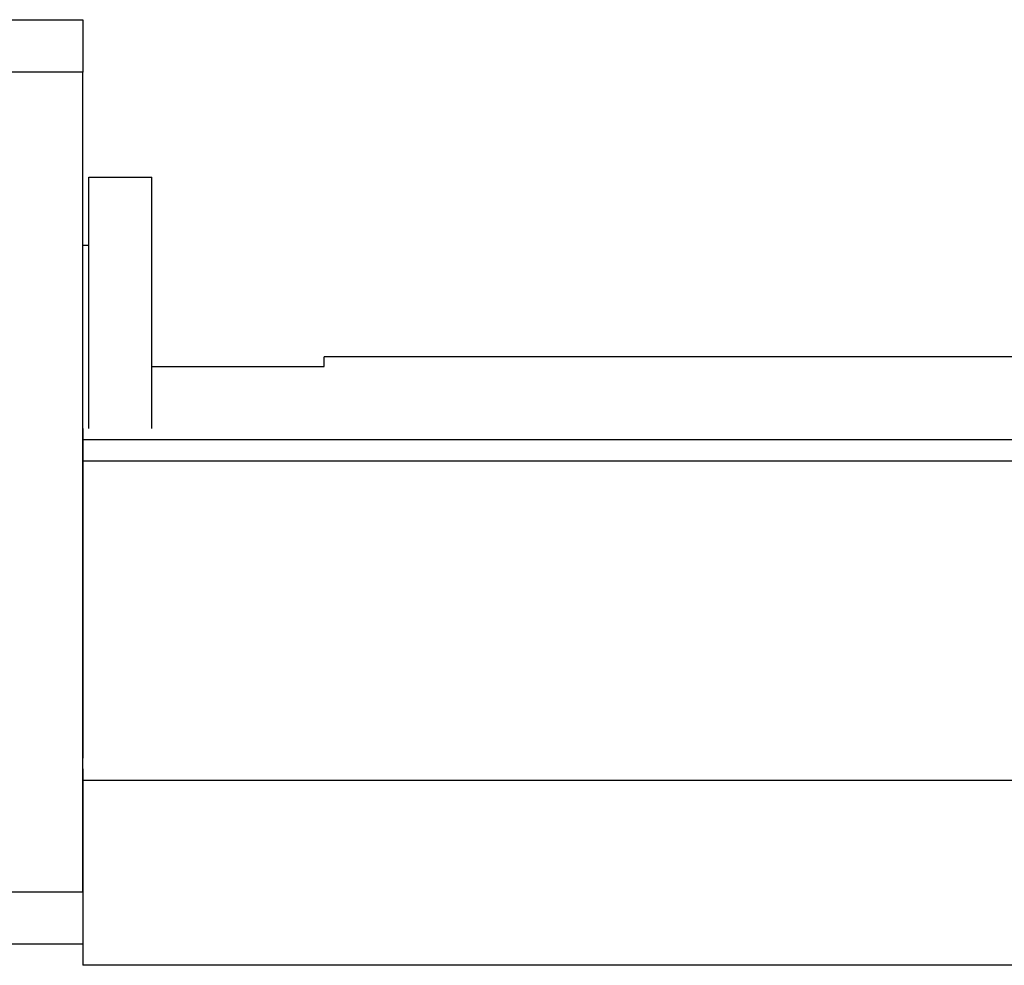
# Model space of a CAD drawing. Header units: millimetres. Extents: x -212 to 3135, y -1694 to 860.
# Tile 2 of 256: x -22 to 25, y -1681 to -1636. Entities that reach past the tile are written whole.
import ezdxf
from ezdxf.lldxf.tags import DXFTag

# ---------------------------------------------------------------- set-up
doc = ezdxf.new("R2010")
doc.units = ezdxf.units.MM
doc.layers.add('2', color=7, linetype='CONTINUOUS', true_color=0xffffff)
tags = doc.linetypes.add('DASHED', pattern=[25.72, 12.86, -12.86]).pattern_tags.tags
tags[6:7] = [DXFTag(74, 4), DXFTag(75, 0), DXFTag(340, '0'), DXFTag(46, 0.0), DXFTag(50, 0.0), DXFTag(44, 0.0), DXFTag(45, 0.0)]
tags[4:5] = [DXFTag(74, 4), DXFTag(75, 0), DXFTag(340, '0'), DXFTag(46, 0.0), DXFTag(50, 0.0), DXFTag(44, 0.0), DXFTag(45, 0.0)]

msp = doc.modelspace()

# ---------------------------------------------------------------- linework, layer by layer
at = {"layer": '2', "linetype": 'Continuous'}
for p, q in [((-77.872, -1635.502), (-18.872, -1635.502)), ((-18.872, -1635.502), (-18.872, -1638.002)), ((-18.872, -1638.002), (-77.872, -1638.002)), ((-18.872, -1677.002), (-18.872, -1638.002)), ((-18.572, -1643), (-15.572, -1643)), ((-18.572, -1654.953), (-18.572, -1643)), ((-18.572, -1643), (-15.572, -1643)), ((-18.572, -1654.953), (-18.572, -1643)), ((-15.572, -1654.953), (-15.572, -1643)), ((-15.572, -1654.953), (-15.572, -1643)), ((-18.572, -1646.25), (-18.872, -1646.25)), ((-18.572, -1646.25), (-18.872, -1646.25)), ((39.638, -1651.551), (-7.372, -1651.551)), ((-7.372, -1652), (-7.372, -1651.551)), ((-15.572, -1652), (-7.372, -1652)), ((80.375, -1655.504), (-18.872, -1655.504)), ((581.128, -1656.504), (-18.872, -1656.504)), ((-18.872, -1671.153), (-18.872, -1677.953)), ((76.222, -1671.704), (-18.872, -1671.704)), ((-33.872, -1677.002), (-18.872, -1677.002)), ((-18.872, -1677.953), (-18.872, -1680.504)), ((-18.872, -1679.502), (-33.872, -1679.502)), ((73.966, -1680.504), (-18.872, -1680.504))]:
    msp.add_line(p, q, dxfattribs=at)
at = {"layer": '2', "linetype": 'DASHED'}
for p, q in [((-18.872, -1654.953), (-18.872, -1655.953)), ((-18.872, -1655.953), (-18.872, -1670.653)), ((-18.872, -1677.002), (-18.872, -1679.502))]:
    msp.add_line(p, q, dxfattribs=at)

doc.saveas('drawing.dxf')
